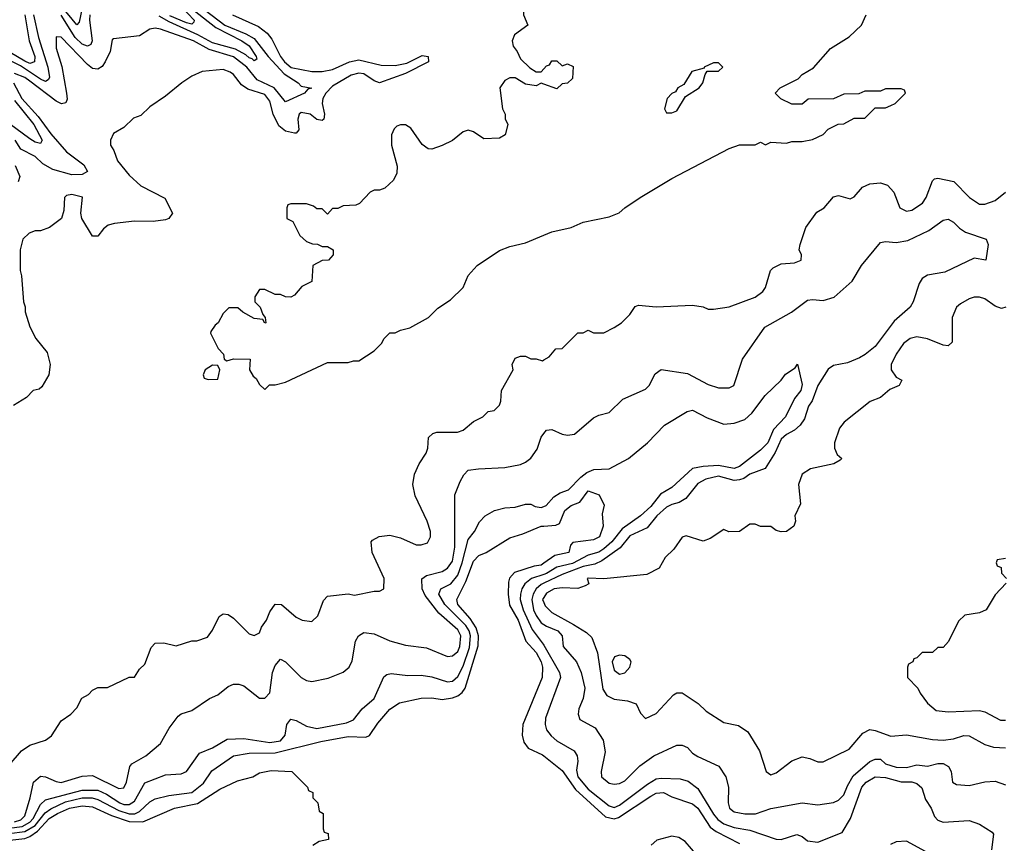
# Model space of a CAD drawing. Header units: inches. Extents: x 2671394 to 2765652, y 830470 to 955458.
# Tile 203 of 256: x 2697991 to 2701765, y 910735 to 913891. Entities that reach past the tile are written whole.
import ezdxf

# ---------------------------------------------------------------- set-up
doc = ezdxf.new("R2010")
doc.units = ezdxf.units.IN
doc.header["$MEASUREMENT"] = 0
doc.layers.add('C6991', color=7, linetype='Continuous')
doc.layers.add('C7901', color=7, linetype='Continuous')

msp = doc.modelspace()

# ---------------------------------------------------------------- linework, layer by layer
at = {"layer": 'C6991', "color": 2}
for points, elevation in [([(2700000, 914148), (2699990, 914138), (2699966, 914150), (2699950, 914166), (2699938, 914162), (2699934, 914150), (2699910, 914126), (2699898, 914090), (2699906.4, 914046.4), (2699924.7, 913990), (2699922, 913910), (2699938, 913870), (2699887.1, 913832.9), (2699878, 913810), (2699882, 913790), (2699898, 913770), (2699910, 913742), (2699946.4, 913706.4), (2699970, 913692), (2699990, 913692), (2700000, 913703)], 34), ([(2698647.7, 913970), (2698777.4, 913870), (2698857.5, 913837.5), (2698890, 913819.1), (2698942.6, 913750), (2699004.4, 913684.4), (2699058.4, 913650), (2699070, 913637.1), (2699110, 913629.2), (2699095.3, 913624.7), (2699082, 913610), (2699010, 913577), (2698965.7, 913630), (2698901.2, 913661.2), (2698861.4, 913710), (2698810, 913748.8), (2698717.4, 913777.4), (2698657, 913810), (2698530, 913855.6), (2698510, 913859.3), (2698490, 913855.3), (2698450, 913829.2), (2698350, 913818), (2698345.4, 913814.6), (2698337.3, 913770), (2698318.8, 913730), (2698307.3, 913712.7), (2698290, 913702), (2698270, 913704), (2698250, 913719.3), (2698150, 913824), (2698130, 913826), (2698130, 913782), (2698152, 913712), (2698170.5, 913610), (2698172.8, 913587.2), (2698167.1, 913572.9), (2698150.5, 913569.5), (2698130, 913578.9), (2698030, 913656.5), (2698010, 913669.7), (2697970, 913685.2)], 26), ([(2698586, 913966), (2698658.9, 913890), (2698658.6, 913881.5), (2698650, 913874.5), (2698630, 913879.3), (2698566.1, 913906.1)], 18), ([(2698228.5, 913930), (2698218.5, 913881.5), (2698210, 913872), (2698150, 913944.8)], 18), ([(2698630.2, 913950), (2698742.1, 913862.1), (2698842.4, 913810), (2698870.7, 913790.7), (2698897.6, 913750), (2698899.3, 913740.7), (2698890, 913733.2), (2698882, 913742), (2698870, 913744.8), (2698857.1, 913757.1), (2698818.4, 913778.4), (2698730, 913802.5), (2698673.7, 913833.7), (2698563, 913883), (2698524.7, 913904.7)], 22), ([(2698010.1, 913910), (2698027.3, 913810), (2698048.9, 913750), (2698047.7, 913730), (2698030, 913723.5), (2698010, 913732), (2697890, 913803.1)], 18), ([(2698043.2, 913910), (2698063.1, 913823.1), (2698098.5, 913710), (2698104.9, 913670), (2698099.6, 913660.4), (2698090, 913655.1), (2698070, 913663.8), (2697994, 913714), (2697950, 913736.5)], 22), ([(2698806, 913910), (2698905.4, 913865.4), (2698939.6, 913839.6), (2698956.7, 913816.7), (2698990.6, 913750), (2699005.3, 913730), (2699031.3, 913708.7), (2699110, 913693), (2699150, 913692.4), (2699190, 913700.5), (2699255.3, 913730), (2699290, 913737.1), (2699376.7, 913716.7), (2699430, 913715.5), (2699474.8, 913725.2), (2699533.7, 913753.7), (2699556, 913750), (2699557.3, 913730), (2699470, 913685.6), (2699370, 913649.3), (2699350, 913657.2), (2699310, 913683.7), (2699290, 913687), (2699260.9, 913679.1), (2699190, 913637), (2699163.7, 913610), (2699152.2, 913590), (2699150.5, 913570.5), (2699159.1, 913530), (2699156, 913510), (2699150, 913505.2), (2699130, 913509.3), (2699104, 913530), (2699070, 913536.2), (2699062, 913530), (2699057.1, 913510), (2699060.7, 913470), (2699050, 913457.2), (2699043.5, 913456.5), (2699010, 913464.2), (2698984.5, 913484.5), (2698962.6, 913530), (2698950, 913579), (2698930, 913604.5), (2698864.7, 913624.7), (2698841.2, 913641.2), (2698810, 913682), (2698798, 913690), (2698770, 913701.2), (2698690, 913693.2), (2698650, 913675.3), (2698612, 913650), (2698550, 913598), (2698490, 913558), (2698455.3, 913524.7), (2698426.4, 913513.6), (2698390, 913478), (2698350, 913455.3), (2698338, 913430), (2698338, 913410), (2698350.8, 913390.8), (2698366, 913350), (2698410, 913296), (2698455.2, 913255.2), (2698547.1, 913207.1), (2698576, 913150), (2698562, 913130), (2698550, 913124), (2698502, 913118), (2698430, 913119.3), (2698354, 913110), (2698330, 913104), (2698311.3, 913090), (2698290, 913062), (2698270, 913062), (2698229, 913130), (2698225.2, 913150), (2698231.6, 913211.6), (2698190, 913222), (2698170, 913218), (2698162, 913210), (2698159.8, 913160.2), (2698150.8, 913129.2), (2698105.4, 913094.6), (2698070, 913082), (2698050, 913082), (2698026.4, 913073.6), (2698002, 913050), (2697992, 913010), (2697992, 912930), (2697998, 912910), (2698004.7, 912810), (2698011.1, 912791.1), (2698011.6, 912771.6), (2698030, 912714), (2698052, 912670), (2698096.3, 912616.3), (2698107.7, 912570), (2698102, 912530), (2698076, 912484), (2698064.7, 912475.3), (2698042, 912470), (2698016.8, 912443.2), (2697966.8, 912413.2)], 30), ([(2698259.1, 913910), (2698257.8, 913890), (2698268.8, 913810), (2698263.4, 913796.6), (2698250.3, 913789.7), (2698230, 913798), (2698203.7, 913823.7), (2698150, 913908.5)], 22), ([(2697966.9, 913650), (2697999, 913590), (2698061, 913521), (2698110, 913453.7), (2698170, 913384.9), (2698235.8, 913335.8), (2698250.5, 913309.5), (2698230, 913298), (2698190, 913296.9), (2698117, 913317), (2698079.5, 913339.5), (2698050, 913367.3), (2697995.3, 913395.3), (2697973.3, 913430)], 26), ([(2700000, 913644.9), (2699990, 913648.7), (2699970, 913638), (2699930, 913644), (2699890, 913668.7), (2699870, 913668.7), (2699850, 913658), (2699831.3, 913630), (2699841, 913550), (2699851, 913530), (2699851.3, 913511.3), (2699862, 913490), (2699851.3, 913450), (2699830, 913438), (2699770, 913435.3), (2699730, 913462), (2699710, 913468.7), (2699690, 913462), (2699650, 913429), (2699610, 913409), (2699570, 913395.3), (2699556.4, 913396.4), (2699533.6, 913413.6), (2699490, 913475.3), (2699470, 913488.7), (2699450, 913488.7), (2699436.9, 913483.1), (2699426.4, 913473.6), (2699416, 913450), (2699416, 913410), (2699438, 913330), (2699436.9, 913303.1), (2699423.6, 913276.4), (2699390, 913246), (2699370, 913238), (2699350, 913238), (2699334, 913230), (2699292.7, 913187.3), (2699279.6, 913180.4), (2699230, 913178), (2699210, 913168), (2699190, 913168), (2699170, 913146), (2699150, 913166), (2699130, 913166), (2699116.4, 913176.4), (2699090, 913186), (2699030, 913186), (2699018, 913182), (2699014, 913170), (2699014, 913130), (2699038, 913118), (2699064.7, 913064.7), (2699090, 913042), (2699112.7, 913032.7), (2699131.6, 913031.6), (2699150, 913022), (2699170, 913022), (2699192, 913010), (2699192, 912990), (2699174, 912970), (2699150, 912968), (2699114, 912950), (2699110, 912888), (2699071.6, 912868.4), (2699043.6, 912836.4), (2699030, 912828.7), (2699008.9, 912828.9), (2698990, 912838), (2698970, 912838), (2698930, 912858), (2698910, 912858), (2698892, 912830), (2698892, 912810), (2698912, 912790), (2698922, 912762), (2698932, 912750), (2698934, 912730), (2698930, 912728), (2698922, 912742), (2698890, 912746), (2698846, 912770), (2698827.3, 912787.3), (2698792.7, 912787.3), (2698770, 912766), (2698752, 912730), (2698739.6, 912720.4), (2698723.6, 912696.4), (2698722, 912690), (2698751.1, 912631.1), (2698772, 912610), (2698774, 912590), (2698784.7, 912584.7), (2698810, 912592), (2698874, 912590), (2698872, 912550), (2698885.4, 912525.4), (2698896.9, 912516.9), (2698910, 912494), (2698930, 912474), (2698948.4, 912491.6), (2698970, 912492), (2699010, 912502), (2699170, 912578), (2699250, 912578), (2699270, 912584.7), (2699290, 912584.7), (2699350, 912622), (2699378, 912650), (2699388, 912670), (2699410, 912692), (2699430, 912692), (2699450, 912702), (2699486, 912710), (2699558, 912750), (2699593.6, 912786.4), (2699642, 912818), (2699690, 912864.7), (2699709.5, 912910.5), (2699744, 912950), (2699830, 913006.8), (2699870, 913022.8), (2699930, 913036), (2700000, 913065.4)], 34), ([(2697970, 913582.2), (2698044.5, 913490), (2698076.4, 913430), (2698070, 913417.2), (2698050, 913422), (2698030, 913434.3), (2697951.9, 913491.9)], 22), ([(2697972.8, 913332.8), (2697990.8, 913290), (2697984.7, 913270)], 26), ([(2697950, 911034), (2697998, 911090), (2698030, 911111), (2698089.1, 911130.9), (2698112.9, 911147.1), (2698150, 911204.7), (2698186, 911230), (2698210, 911254), (2698228.9, 911291.1), (2698254.6, 911305.4), (2698270, 911322), (2698290, 911332), (2698327.3, 911332.7), (2698410, 911372), (2698430, 911372), (2698450, 911402), (2698470, 911422), (2698494.6, 911485.4), (2698510, 911502), (2698543.6, 911503.6), (2698590, 911491.3), (2698650, 911511.3), (2698670, 911511.3), (2698710, 911524.7), (2698730, 911552), (2698755.3, 911604.7), (2698770, 911614), (2698790, 911612), (2698810, 911598), (2698870, 911538), (2698890, 911531.3), (2698910, 911542), (2698917, 911563), (2698937.2, 911590), (2698950, 911622), (2698970, 911652), (2698994, 911650), (2699050, 911602), (2699074, 911590), (2699110, 911584.7), (2699133.6, 911606.4), (2699154.6, 911665.4), (2699170, 911682), (2699250, 911691), (2699273.6, 911686.4), (2699350, 911702), (2699370, 911702), (2699386, 911710), (2699388, 911750), (2699342, 911850), (2699338, 911890), (2699343.1, 911896.9), (2699368.9, 911911.1), (2699410, 911916), (2699450, 911906), (2699510, 911878.8), (2699530, 911878.8), (2699553.2, 911886.8), (2699565.2, 911910), (2699565.2, 911930), (2699552.7, 911970), (2699506.3, 912066.3), (2699497.2, 912110), (2699504, 912150), (2699522, 912190), (2699548.7, 912230), (2699555.3, 912250), (2699558, 912290), (2699574.6, 912305.4), (2699590, 912311.3), (2699668.9, 912311.1), (2699690, 912318), (2699730, 912352), (2699766, 912370), (2699786, 912390), (2699810, 912394), (2699830, 912414), (2699835.3, 912430), (2699838, 912470), (2699882, 912550), (2699878, 912570), (2699890, 912594), (2699910, 912602), (2699930, 912602), (2699950, 912592), (2699970, 912592), (2699995.3, 912584.7), (2700000, 912587.4)], 30), ([(2697970, 910817.8), (2697994.6, 910825.4), (2698010, 910840.4), (2698030.9, 910910), (2698043, 910970), (2698070, 910992.2), (2698090, 910990.4), (2698130, 910972.2), (2698150, 910968.8), (2698230, 910992.7), (2698270, 910995.3), (2698370, 910944.9), (2698390, 910947.7), (2698399.6, 910970), (2698412.7, 911030), (2698420.5, 911039.5), (2698474, 911070), (2698530, 911118), (2698564.1, 911175.9), (2698598, 911222), (2698610, 911231.3), (2698650, 911244.7), (2698718, 911290), (2698750, 911304.7), (2698790, 911336), (2698810, 911344.7), (2698830, 911344.7), (2698850, 911338), (2698910, 911291.3), (2698930, 911291), (2698950, 911311.3), (2698959.6, 911390), (2698970, 911416), (2698990, 911441), (2699010, 911431), (2699070, 911371), (2699090, 911358.8), (2699110, 911354.8), (2699172.5, 911367.5), (2699230, 911391), (2699254, 911410), (2699265.6, 911434.4), (2699277.2, 911510), (2699289.5, 911530.5), (2699310, 911542.8), (2699350, 911537.3), (2699410, 911510.7), (2699470, 911494), (2699550, 911484), (2699630, 911450.6), (2699650, 911453.4), (2699670, 911470.7), (2699678.3, 911490), (2699681.3, 911530), (2699670, 911553.3), (2699597.4, 911617.4), (2699544.6, 911684.6), (2699533.7, 911710), (2699531.6, 911748.4), (2699550, 911761.3), (2699610, 911776.5), (2699630.7, 911789.3), (2699650, 911816.3), (2699659.2, 911870), (2699659, 912070), (2699678.6, 912121.4), (2699692.9, 912147.1), (2699710, 912164.7), (2699749.4, 912170.6), (2699850, 912174.8), (2699910, 912186.8), (2699930, 912196), (2699950, 912211.3), (2699974.8, 912245.2), (2699990, 912292), (2700000, 912305)], 26), ([(2697950, 910793.8), (2697999.8, 910800.2), (2698030, 910815.9), (2698041.8, 910830), (2698070, 910884.4), (2698090, 910902), (2698230, 910938.9), (2698290, 910938.2), (2698323.2, 910923.3), (2698374.9, 910890), (2698390, 910884.1), (2698410, 910883.6), (2698430, 910897.1), (2698470, 910967.3), (2698550, 910997.3), (2698610, 911002), (2698629.6, 911010.4), (2698679.6, 911080.4), (2698730, 911100.5), (2698785.4, 911134.6), (2698850, 911136.4), (2698950, 911121.5), (2698990, 911127.9), (2699008, 911150), (2699014, 911190), (2699030, 911211), (2699050, 911206.4), (2699090, 911183.8), (2699130, 911174.9), (2699242.7, 911197.3), (2699270, 911207.7), (2699304, 911250), (2699349.6, 911290.4), (2699386.8, 911373.2), (2699398, 911382), (2699414, 911386), (2699478.5, 911378.5), (2699530, 911379.1), (2699570, 911373), (2699630, 911353.4), (2699650, 911356.3), (2699670, 911374.9), (2699690, 911413.4), (2699715.1, 911484.9), (2699719.1, 911530), (2699713.4, 911550), (2699700.3, 911570), (2699619.8, 911650), (2699597.6, 911690), (2699605.2, 911710), (2699642.9, 911730), (2699670, 911762.4), (2699687.2, 911810), (2699710, 911899.1), (2699734.5, 911930), (2699752.9, 911967.1), (2699775.3, 911990), (2699811.1, 912011.1), (2699850, 912021), (2699890, 912022.8), (2699930, 912034.8), (2699950, 912034.8), (2699966, 912026), (2699990, 912021.6), (2700000, 912026)], 22), ([(2697950, 910772.7), (2698010, 910780.4), (2698050, 910803.9), (2698088.4, 910851.6), (2698110, 910867.1), (2698165.9, 910894), (2698230, 910909.4), (2698268.8, 910908.8), (2698290, 910903.5), (2698370, 910860.5), (2698410, 910848), (2698431.9, 910848.1), (2698450, 910856.5), (2698490, 910894), (2698510, 910905.3), (2698561.8, 910918.2), (2698650, 910930.3), (2698694.8, 910965.2), (2698726.5, 911013.5), (2698810, 911070.4), (2698870, 911080.9), (2698970, 911082.2), (2699144.9, 911124.9), (2699250, 911144.9), (2699317.8, 911142.2), (2699331.6, 911148.4), (2699363.8, 911196.2), (2699410, 911248.7), (2699446.8, 911273.2), (2699530, 911291.5), (2699570, 911292.6), (2699610, 911286.7), (2699650, 911292.4), (2699670, 911300.2), (2699686.6, 911313.4), (2699698, 911330), (2699747.6, 911492.4), (2699749.1, 911530), (2699740.6, 911560.6), (2699717.2, 911597.2), (2699669.7, 911650), (2699666.6, 911670), (2699700.9, 911739.1), (2699730, 911816.3), (2699750, 911838), (2699779, 911850), (2699870, 911906), (2699919.4, 911920.6), (2699990, 911950.4), (2700000, 911951)], 18), ([(2700000, 911808.1), (2699990, 911801.1), (2699963.2, 911796.8), (2699887.3, 911772.7), (2699868.7, 911751.3), (2699864.6, 911735.4), (2699862.7, 911690), (2699868.2, 911648.2), (2699901.3, 911590), (2699930.2, 911510.2), (2699970, 911466.7), (2699990.2, 911430), (2699995.2, 911410), (2699993.1, 911370), (2699919.5, 911190), (2699916.4, 911150), (2699923.1, 911123.1), (2699939.9, 911099.9), (2699994.3, 911074.3), (2700000, 911069.8)], 18), ([(2700000, 911765.8), (2699952.4, 911750), (2699927, 911730), (2699914.9, 911710), (2699910.2, 911689.8), (2699909.1, 911670), (2699920.2, 911630), (2699954.5, 911554.5), (2699997.8, 911497.8), (2700000, 911494.1)], 22), ([(2700000, 911732.2), (2699990, 911727.6), (2699970.2, 911710), (2699958.6, 911690), (2699954, 911670), (2699960.7, 911630), (2699970, 911608.2), (2699990, 911580.3), (2700000, 911573.7)], 26), ([(2700000, 911677.7), (2699995.3, 911670), (2700000, 911658.1)], 30), ([(2697952.8, 910747.2), (2698010, 910753.9), (2698030, 910761.5), (2698058.7, 910781.3), (2698103.8, 910830), (2698135.8, 910850), (2698180.9, 910870), (2698230, 910878.2), (2698270, 910875), (2698341.9, 910841.9), (2698410, 910818.6), (2698462.8, 910817.2), (2698584, 910870), (2698671.8, 910888.2), (2698757.4, 910942.6), (2698826, 910974), (2698884, 910990), (2698910, 911004.9), (2698954.4, 911014.4), (2699034, 911010), (2699094, 910950), (2699098, 910938), (2699114, 910930), (2699114, 910910), (2699134, 910890), (2699138, 910858), (2699154, 910850), (2699154, 910790), (2699158, 910778), (2699172.7, 910772.7), (2699174, 910750), (2699138, 910742), (2699113.7, 910726.3)], 14)]:
    msp.add_lwpolyline(points, dxfattribs=dict(at, elevation=elevation))
at = {"layer": 'C6991', "color": 2, "elevation": 34}
msp.add_lwpolyline([(2698730, 912568), (2698702, 912550), (2698694, 912530), (2698698, 912518), (2698712.7, 912512.7), (2698750, 912514), (2698758, 912550), (2698750, 912566)], close=True, dxfattribs=at)
at = {"layer": 'C7901', "color": 2}
for points, elevation in [([(2700000, 913065.4), (2700030, 913078), (2700104.7, 913095.3), (2700150, 913116), (2700250, 913136), (2700289.1, 913150.9), (2700310, 913171), (2700368.7, 913210), (2700490, 913282.8), (2700710, 913398), (2700750, 913412), (2700810, 913412), (2700830, 913422), (2700850, 913412), (2700870, 913422), (2700930, 913418), (2700950, 913424.7), (2700990, 913424.7), (2701030, 913432), (2701070, 913452), (2701090, 913472), (2701128.4, 913491.6), (2701150, 913492), (2701190, 913514), (2701230, 913514), (2701270, 913554), (2701310, 913554), (2701330, 913562), (2701346, 913570), (2701386, 913610), (2701382, 913622), (2701370, 913626), (2701310, 913626), (2701290, 913618), (2701230, 913618), (2701207.3, 913607.3), (2701150, 913606), (2701110, 913588), (2701012.7, 913587.3), (2700990, 913568), (2700950, 913568), (2700908.4, 913588.4), (2700886, 913610), (2700906, 913630), (2700975.3, 913664.7), (2700990, 913682), (2701033.2, 913706.8), (2701098.6, 913781.4), (2701170, 913826), (2701218, 913870), (2701235.3, 913910)], 34), ([(2700000, 913703), (2700010, 913714), (2700022, 913718), (2700030, 913734), (2700050, 913734), (2700070, 913714), (2700090, 913722), (2700112.7, 913712.7), (2700110, 913666), (2700090, 913648), (2700070, 913646), (2700050, 913626), (2700000, 913644.9)], 34), ([(2700000, 912587.4), (2700020.4, 912599.6), (2700046, 912630), (2700070, 912632), (2700130, 912692), (2700150, 912692), (2700170, 912702), (2700190, 912692), (2700230, 912692), (2700270, 912712), (2700298, 912730), (2700330, 912762), (2700350, 912792), (2700363.1, 912796.9), (2700430, 912791.3), (2700570, 912798), (2700610, 912791.3), (2700630, 912782), (2700650, 912782), (2700710, 912790.8), (2700810, 912827.7), (2700839, 912850), (2700850, 912864.7), (2700869.2, 912930.8), (2700879, 912941), (2700910, 912956), (2700960.4, 912959.6), (2700986, 912970), (2700988, 912990), (2700978, 913010), (2700982, 913030), (2701004.7, 913095.3), (2701046.6, 913153.4), (2701074, 913170), (2701110, 913212), (2701130, 913218), (2701174.6, 913205.4), (2701190, 913212), (2701222, 913250), (2701250, 913262.8), (2701290, 913266.8), (2701316.8, 913256.8), (2701341, 913230), (2701364.7, 913170), (2701390, 913158), (2701410, 913161), (2701451.7, 913188.3), (2701465.2, 913210), (2701490, 913274), (2701498, 913282), (2701510, 913284.7), (2701570.9, 913270.9), (2701631, 913210), (2701670, 913184), (2701690, 913184), (2701730, 913198.8), (2701769.5, 913230.5)], 30), ([(2700000, 912305), (2700010, 912318), (2700030, 912321), (2700070, 912302.8), (2700090, 912298.8), (2700117.5, 912302.5), (2700190, 912366), (2700210, 912376), (2700250, 912386), (2700302.7, 912437.3), (2700390, 912476), (2700404, 912490), (2700426.3, 912533.7), (2700450, 912551.3), (2700550, 912536), (2700630, 912494), (2700670, 912481), (2700710, 912481), (2700728, 912490), (2700760.9, 912590), (2700847.5, 912712.5), (2700948.7, 912770), (2701010, 912816), (2701030, 912818.8), (2701070, 912814.8), (2701112.5, 912827.5), (2701182, 912890), (2701217.2, 912950), (2701290, 913038), (2701310, 913041), (2701350, 913038), (2701395.1, 913044.9), (2701475.8, 913084.2), (2701530, 913122.8), (2701550, 913126.8), (2701570, 913116), (2701592.7, 913092.7), (2701616.7, 913076.7), (2701696, 913050), (2701702.8, 913030), (2701694, 912970), (2701650, 912977.2), (2701536.7, 912923.3), (2701470, 912912), (2701450, 912899.3), (2701439, 912881), (2701415.5, 912810), (2701403.8, 912790), (2701343.4, 912736.6), (2701270, 912639.5), (2701231.8, 912608.2), (2701210, 912596.2), (2701163.4, 912576.6), (2701110, 912566), (2701090, 912551.6), (2701050, 912489.3), (2701028.9, 912431.1), (2701014.8, 912410), (2700998.5, 912361.5), (2700982, 912338), (2700961.1, 912318.9), (2700930, 912302), (2700910, 912283.7), (2700887.1, 912232.9), (2700848.7, 912171.3), (2700790, 912149.4), (2700766.8, 912133.2), (2700750, 912127.6), (2700730, 912126), (2700670, 912142), (2700621, 912130), (2700590, 912114.5), (2700543.8, 912056.2), (2700519, 912041), (2700490, 912033.6), (2700470, 912022.9), (2700432.7, 911990), (2700395.6, 911944.4), (2700330, 911913.7), (2700292.1, 911867.9), (2700221.7, 911818.3), (2700195.3, 911804.7), (2700150, 911796), (2700070, 911765.1), (2700000, 911732.2)], 26), ([(2701771.3, 912790), (2701754.8, 912785.2), (2701730, 912794), (2701690, 912822), (2701670, 912828.7), (2701650, 912828.7), (2701630, 912822), (2701596.9, 912803.1), (2701582, 912790), (2701564.7, 912750), (2701564.7, 912655.3), (2701550, 912642), (2701530, 912644), (2701470, 912669), (2701430, 912676), (2701404.7, 912670), (2701378.8, 912650), (2701350.8, 912610), (2701331, 912570), (2701331, 912550), (2701350, 912522), (2701372, 912510), (2701362, 912490), (2701326.2, 912473.8), (2701290, 912444), (2701251.1, 912428.9), (2701150.5, 912349.5), (2701133.7, 912326.3), (2701114, 912270), (2701114, 912250), (2701124.9, 912224.9), (2701142, 912210), (2701136, 912204), (2701112, 912190), (2701022, 912170), (2700990.7, 912149.3), (2700976, 912110), (2700983.6, 912036.4), (2700962, 911990), (2700964.7, 911970), (2700958, 911950), (2700930, 911929.5), (2700910, 911929.4), (2700890, 911934), (2700870, 911948.7), (2700830, 911948.7), (2700810, 911958), (2700790, 911958), (2700750.4, 911929.6), (2700709.3, 911929.3), (2700690, 911938), (2700637.3, 911902.7), (2700610, 911893.2), (2700546, 911914), (2700530, 911908), (2700498, 911862), (2700464.7, 911830), (2700442, 911790), (2700394.4, 911765.6), (2700230, 911748.7), (2700170, 911751.8), (2700166, 911750), (2700172, 911730), (2700158, 911722), (2700130, 911712), (2700070, 911714.8), (2700038.8, 911710), (2700010, 911694.3), (2700000, 911677.7)], 30), ([(2700000, 912026), (2700009, 912030), (2700037.7, 912062.3), (2700062, 912078), (2700094.5, 912090), (2700141.3, 912138.7), (2700164.2, 912155.8), (2700191.7, 912168.3), (2700250, 912170.8), (2700324, 912210), (2700397.2, 912270), (2700462.3, 912337.7), (2700549.6, 912390.4), (2700570, 912394.9), (2700625.4, 912365.4), (2700690, 912341.6), (2700730, 912344.9), (2700770, 912359.5), (2700796.8, 912383.2), (2700848.2, 912451.8), (2700909, 912510), (2700926.8, 912533.2), (2700963.1, 912556.9), (2700971.6, 912571.6), (2700990, 912494), (2700984.9, 912470), (2700960.2, 912439.8), (2700926.4, 912370), (2700879.6, 912320.4), (2700858.3, 912270), (2700830, 912241.6), (2700750, 912179.7), (2700730, 912171.2), (2700670, 912183.1), (2700610, 912179.7), (2700569.1, 912170.9), (2700490, 912098.7), (2700447, 912073), (2700410, 912025.4), (2700370, 911989.7), (2700300, 911940), (2700260.8, 911890), (2700230, 911863.5), (2700210, 911850.8), (2700170, 911839.2), (2700110, 911807.2), (2700050, 911794), (2700010.6, 911769.4), (2700000, 911765.8)], 22), ([(2700000, 911951), (2700046, 911954), (2700059.5, 911960.5), (2700080.9, 912010), (2700105.2, 912030), (2700137.6, 912042.4), (2700170, 912086), (2700211.3, 912070), (2700230.9, 912030.9), (2700222.8, 911997.2), (2700226.8, 911950), (2700213.4, 911910), (2700190, 911898), (2700111.6, 911888.4), (2700102, 911878), (2700096, 911850), (2700042.4, 911837.6), (2700000, 911808.1)], 18), ([(2701770, 911826), (2701738, 911822), (2701734, 911810), (2701738, 911798), (2701752.7, 911792.7), (2701754, 911770), (2701774, 911750)], 34), ([(2701772.7, 911732.7), (2701730, 911688), (2701696, 911630), (2701670, 911618), (2701614, 911610), (2701590, 911586), (2701551.6, 911508.4), (2701530, 911486), (2701510, 911486), (2701490, 911466), (2701450, 911466), (2701430, 911446), (2701418, 911442), (2701414, 911430), (2701398, 911422), (2701394, 911410), (2701394, 911370), (2701434, 911330), (2701442, 911310), (2701470, 911272), (2701503.5, 911243.5), (2701550, 911238.8), (2701670, 911244), (2701690, 911238.8), (2701750, 911206.8), (2701770, 911206.8)], 34), ([(2700000, 911658.1), (2700005.1, 911645.1), (2700030, 911619.5), (2700113.7, 911573.7), (2700162.8, 911542.8), (2700183.8, 911523.8), (2700204.9, 911464.9), (2700226.3, 911326.3), (2700241.7, 911301.7), (2700270, 911287.7), (2700321, 911281), (2700354, 911270), (2700370, 911234), (2700390, 911214), (2700430, 911232), (2700496.4, 911303.6), (2700510, 911312), (2700530, 911312), (2700591.1, 911271.1), (2700622, 911242), (2700690, 911198), (2700746.4, 911186.4), (2700782, 911162), (2700826, 911090), (2700852, 911010), (2700870, 910998), (2700890, 911004.7), (2700950, 911051), (2700990, 911066), (2701019.8, 911059.8), (2701050, 911046.8), (2701070, 911046.8), (2701170, 911096.3), (2701223.3, 911156.7), (2701250, 911170.7), (2701270, 911167.7), (2701330, 911145.5), (2701390, 911150.5), (2701490, 911132.4), (2701530, 911130.5), (2701570, 911135.5), (2701610, 911147.7), (2701630, 911147.3), (2701690, 911114), (2701723.4, 911103.4), (2701770, 911100.5)], 30), ([(2700000, 911573.7), (2700010, 911567), (2700053.4, 911550), (2700070, 911530.7), (2700074, 911490), (2700124.9, 911430), (2700143, 911390), (2700157.1, 911330), (2700150.5, 911290), (2700134, 911250), (2700130.8, 911230), (2700138, 911210), (2700197.1, 911177.1), (2700227.7, 911130), (2700234.9, 911085.1), (2700219.1, 911010), (2700220.7, 910990), (2700250, 910965.5), (2700270, 910962), (2700290, 910964.9), (2700310, 910974), (2700368.1, 911031.9), (2700421.2, 911070), (2700510, 911110.7), (2700530, 911110.7), (2700550, 911102.8), (2700570, 911080.7), (2700590, 911067.3), (2700670.5, 911030.5), (2700697.3, 910990), (2700707.3, 910950), (2700706, 910890), (2700711.3, 910870), (2700730, 910856), (2700770, 910848.5), (2700811.7, 910848.3), (2700870, 910868), (2700990, 910890.7), (2701050, 910882), (2701110, 910891), (2701130, 910901), (2701150, 910920.7), (2701164, 910956), (2701186, 910994), (2701250, 911048.7), (2701270, 911057.6), (2701290, 911057.1), (2701310, 911040.3), (2701350, 911026.9), (2701390, 911026.3), (2701430, 911036.4), (2701470, 911030.4), (2701510, 911040.4), (2701530, 911040.4), (2701550.6, 911030), (2701561.6, 911010), (2701566.8, 910970), (2701581.1, 910961.1), (2701630, 910957), (2701690.4, 910970.4), (2701730, 910973), (2701770, 910959.1)], 26), ([(2700000, 911494.1), (2700060.4, 911390), (2700063.8, 911370), (2700005.8, 911214.2), (2700004.9, 911190), (2700010.6, 911170), (2700027.3, 911147.3), (2700050, 911127.7), (2700116, 911090), (2700127.3, 911070), (2700130.5, 911050.5), (2700124.6, 911015.4), (2700130.3, 910990), (2700170, 910942), (2700250, 910878.7), (2700270, 910872.2), (2700290, 910880.9), (2700397.7, 910962.3), (2700430, 910981.7), (2700450, 910984.9), (2700522, 910982), (2700552.7, 910972.7), (2700590, 910945.5), (2700650, 910847.2), (2700666.4, 910826.4), (2700690, 910810.2), (2700730, 910795.8), (2700790, 910785.2), (2700890, 910751.5), (2700910, 910750.3), (2700970, 910768.7), (2700990, 910761.6), (2701010, 910744.9), (2701050, 910739.5), (2701143.9, 910776.1), (2701175.1, 910830), (2701218.4, 910950), (2701236, 910970), (2701270, 910990.3), (2701310, 910987.7), (2701370, 910970.4), (2701410, 910970.3), (2701430, 910964.9), (2701448.3, 910948.3), (2701463.1, 910903.1), (2701484, 910870), (2701497.5, 910837.5), (2701510, 910824), (2701530, 910816.3), (2701630, 910823), (2701670, 910808), (2701718, 910778), (2701724, 910770), (2701716.3, 910710)], 22), ([(2700000, 911069.8), (2700070, 911014), (2700121.4, 910941.4), (2700236.3, 910836.3), (2700270, 910828.9), (2700285.8, 910834.2), (2700410, 910916), (2700430, 910926.7), (2700458, 910930), (2700490, 910913.4), (2700570, 910886), (2700590.3, 910870), (2700637.2, 910797.2), (2700659.9, 910779.9), (2700750, 910734)], 18), ([(2700638.7, 910630), (2700542, 910742), (2700517.8, 910757.8), (2700490, 910762.7), (2700432.9, 910747.1), (2700411.8, 910728.2)], 18), ([(2701476.6, 910696.6), (2701390, 910743.6), (2701350, 910741.3), (2701329.1, 910730.9)], 22)]:
    msp.add_lwpolyline(points, dxfattribs=dict(at, elevation=elevation))
for points, elevation in [([(2700670, 913726), (2700650, 913726), (2700614, 913710), (2700614, 913706), (2700567.5, 913692.5), (2700536.9, 913643.1), (2700514, 913630), (2700504.7, 913615.3), (2700490, 913608), (2700472, 913590), (2700462, 913550), (2700470, 913534), (2700490, 913534), (2700510, 913542), (2700543.1, 913596.9), (2700595.3, 913630), (2700608.7, 913650), (2700618, 913682), (2700626, 913694), (2700670, 913694), (2700686, 913710)], 38), ([(2700290, 911455.6), (2700270.4, 911449.6), (2700262, 911430), (2700270, 911398.8), (2700290, 911383.8), (2700310, 911388.2), (2700329.4, 911410), (2700334, 911430), (2700330, 911439), (2700310, 911453.6)], 34)]:
    msp.add_lwpolyline(points, close=True, dxfattribs=dict(at, elevation=elevation))

doc.saveas('drawing.dxf')
